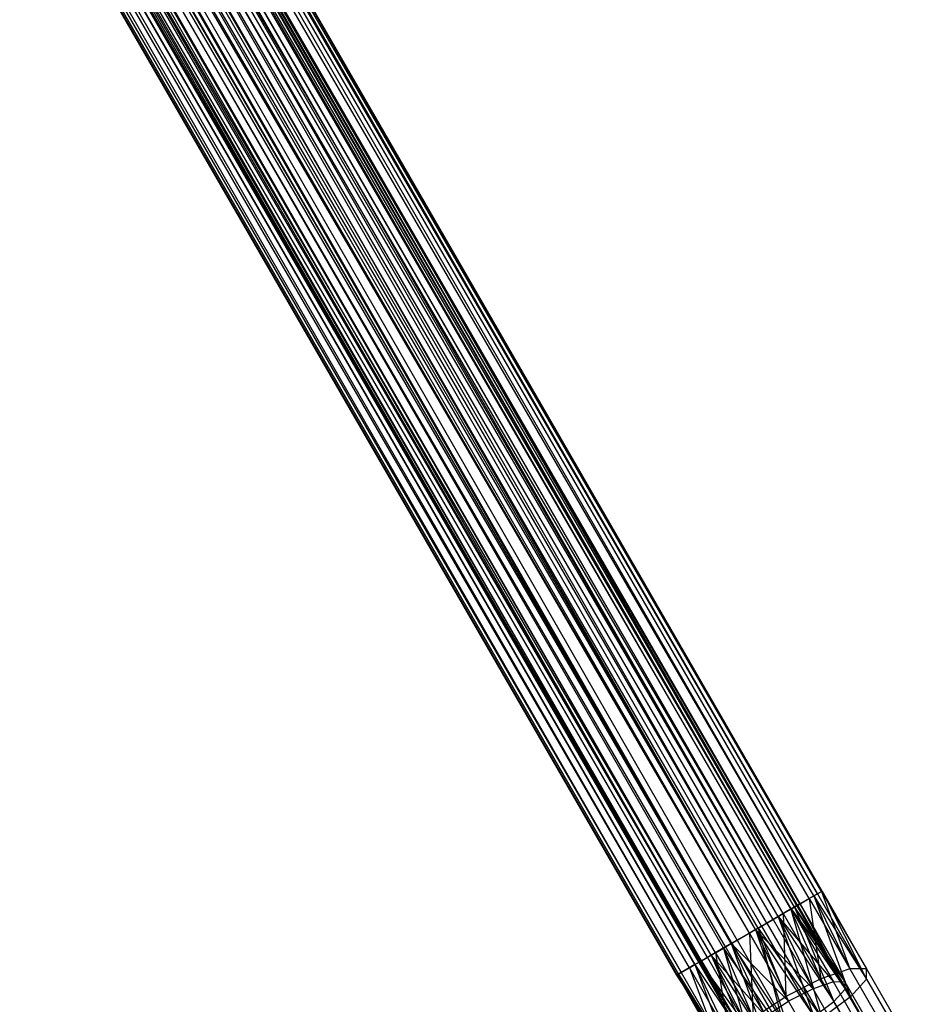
# Model space of a CAD drawing. Extents: x 0.4 to 40.3, y 0.4 to 40.3.
# Tile 128 of 243: x 27.9 to 30, y 4.2 to 6.5. Entities that reach past the tile are written whole.
import ezdxf

# ---------------------------------------------------------------- set-up
doc = ezdxf.new("R2010")
doc.units = 0
doc.header["$MEASUREMENT"] = 0
doc.layers.get('0').update_dxf_attribs({"color": 13, "linetype": 'CONTINUOUS'})

# ---------------------------------------------------------------- blocks, each defined once
blk = doc.blocks.new('ORTO-XII-B-11464-11465_ST0')
at = {"color": 0}
for p, q in [((29.7833, 4.4122, 0.878), (21.202, 19.2559, 0.8564)), ((29.7748, 4.4073, 0.8564), (21.202, 19.2559, 0.8564)), ((29.7833, 4.4122, 0.878), (21.202, 19.2559, 0.8564)), ((29.7748, 4.4073, 0.8564), (21.202, 19.2559, 0.8564)), ((29.7369, 4.3854, 0.8005), (21.202, 19.2559, 0.8564)), ((29.7369, 4.3854, 0.8005), (21.202, 19.2559, 0.8564)), ((29.7642, 4.4011, 1.0597), (21.202, 19.2559, 1.0393)), ((29.7748, 4.4073, 1.0393), (21.202, 19.2559, 1.0393)), ((29.7642, 4.4011, 1.0597), (21.202, 19.2559, 1.0393)), ((29.7748, 4.4073, 1.0393), (21.202, 19.2559, 1.0393)), ((29.7931, 4.4178, 0.9716), (21.202, 19.2559, 1.0393)), ((29.7931, 4.4178, 0.9716), (21.202, 19.2559, 1.0393)), ((21.2215, 19.2671, 0.9478), (29.7833, 4.4122, 0.878)), ((29.7931, 4.4178, 0.9716), (21.2215, 19.2671, 0.9478)), ((29.7931, 4.4178, 0.9716), (21.2215, 19.2671, 0.9478)), ((29.7943, 4.4185, 0.9478), (21.2215, 19.2671, 0.9478)), ((29.7943, 4.4185, 0.9478), (21.2215, 19.2671, 0.9478)), ((21.2215, 19.2671, 0.9478), (29.7833, 4.4122, 0.878)), ((21.1704, 19.2376, 0.9478), (29.7432, 4.389, 0.9478)), ((29.7295, 4.3811, 0.8838), (21.1704, 19.2376, 0.9478)), ((29.7295, 4.3811, 0.8838), (21.1704, 19.2376, 0.9478)), ((29.7354, 4.3845, 0.899), (21.1704, 19.2376, 0.9478)), ((29.7354, 4.3845, 0.899), (21.1704, 19.2376, 0.9478)), ((21.1704, 19.2376, 0.9478), (29.7432, 4.389, 0.9478)), ((29.7369, 4.3854, 0.8005), (21.1479, 19.2246, 0.7858)), ((29.7207, 4.376, 0.7858), (21.1479, 19.2246, 0.7858)), ((29.7369, 4.3854, 0.8005), (21.1479, 19.2246, 0.7858)), ((29.7207, 4.376, 0.7858), (21.1479, 19.2246, 0.7858)), ((29.6647, 4.3437, 0.7567), (21.1479, 19.2246, 0.7858)), ((29.6647, 4.3437, 0.7567), (21.1479, 19.2246, 0.7858)), ((29.7031, 4.3659, 1.1221), (21.1479, 19.2246, 1.1098)), ((29.7207, 4.376, 1.1098), (21.1479, 19.2246, 1.1098)), ((29.7031, 4.3659, 1.1221), (21.1479, 19.2246, 1.1098)), ((29.7207, 4.376, 1.1098), (21.1479, 19.2246, 1.1098)), ((29.7642, 4.4011, 1.0597), (21.1479, 19.2246, 1.1098)), ((29.7642, 4.4011, 1.0597), (21.1479, 19.2246, 1.1098)), ((29.7432, 4.389, 0.9478), (21.1567, 19.2297, 1.0119)), ((29.7423, 4.3885, 0.9644), (21.1567, 19.2297, 1.0119)), ((29.7432, 4.389, 0.9478), (21.1567, 19.2297, 1.0119)), ((29.7423, 4.3885, 0.9644), (21.1567, 19.2297, 1.0119)), ((29.7295, 4.3811, 1.0119), (21.1567, 19.2297, 1.0119)), ((29.7295, 4.3811, 1.0119), (21.1567, 19.2297, 1.0119)), ((29.6916, 4.3593, 0.8344), (21.1567, 19.2297, 0.8838)), ((29.703, 4.3658, 0.8447), (21.1567, 19.2297, 0.8838)), ((29.6916, 4.3593, 0.8344), (21.1567, 19.2297, 0.8838)), ((29.703, 4.3658, 0.8447), (21.1567, 19.2297, 0.8838)), ((29.7295, 4.3811, 0.8838), (21.1567, 19.2297, 0.8838)), ((29.7295, 4.3811, 0.8838), (21.1567, 19.2297, 0.8838)), ((29.7295, 4.3811, 1.0119), (21.1188, 19.2078, 1.0612)), ((29.7221, 4.3768, 1.0261), (21.1188, 19.2078, 1.0612)), ((29.7295, 4.3811, 1.0119), (21.1188, 19.2078, 1.0612)), ((29.7221, 4.3768, 1.0261), (21.1188, 19.2078, 1.0612)), ((29.6916, 4.3593, 1.0612), (21.1188, 19.2078, 1.0612)), ((29.6916, 4.3593, 1.0612), (21.1188, 19.2078, 1.0612)), ((29.6382, 4.3284, 0.811), (21.1188, 19.2078, 0.8344)), ((29.6524, 4.3366, 0.814), (21.1188, 19.2078, 0.8344)), ((29.6382, 4.3284, 0.811), (21.1188, 19.2078, 0.8344)), ((29.6524, 4.3366, 0.814), (21.1188, 19.2078, 0.8344)), ((29.6916, 4.3593, 0.8344), (21.1188, 19.2078, 0.8344)), ((29.6916, 4.3593, 0.8344), (21.1188, 19.2078, 0.8344)), ((29.6916, 4.3593, 1.0612), (21.0654, 19.177, 1.0846)), ((29.6793, 4.3521, 1.0698), (21.0654, 19.177, 1.0846)), ((29.6916, 4.3593, 1.0612), (21.0654, 19.177, 1.0846)), ((29.6793, 4.3521, 1.0698), (21.0654, 19.177, 1.0846)), ((29.6382, 4.3284, 1.0846), (21.0654, 19.177, 1.0846)), ((29.6382, 4.3284, 1.0846), (21.0654, 19.177, 1.0846)), ((29.5815, 4.2957, 0.819), (21.0654, 19.177, 0.811)), ((29.5953, 4.3036, 0.814), (21.0654, 19.177, 0.811)), ((29.5815, 4.2957, 0.819), (21.0654, 19.177, 0.811)), ((29.5953, 4.3036, 0.814), (21.0654, 19.177, 0.811)), ((29.6382, 4.3284, 0.811), (21.0654, 19.177, 0.811)), ((29.6382, 4.3284, 0.811), (21.0654, 19.177, 0.811)), ((29.6647, 4.3437, 0.7567), (21.0716, 19.1806, 0.7524)), ((29.6444, 4.332, 0.7524), (21.0716, 19.1806, 0.7524)), ((29.6647, 4.3437, 0.7567), (21.0716, 19.1806, 0.7524)), ((29.6444, 4.332, 0.7524), (21.0716, 19.1806, 0.7524)), ((29.5831, 4.2966, 0.7567), (21.0716, 19.1806, 0.7524)), ((29.5831, 4.2966, 0.7567), (21.0716, 19.1806, 0.7524)), ((29.6239, 4.3201, 1.1447), (21.0716, 19.1806, 1.1432)), ((29.6444, 4.332, 1.1432), (21.0716, 19.1806, 1.1432)), ((29.6239, 4.3201, 1.1447), (21.0716, 19.1806, 1.1432)), ((29.6444, 4.332, 1.1432), (21.0716, 19.1806, 1.1432)), ((29.7031, 4.3659, 1.1221), (21.0716, 19.1806, 1.1432)), ((29.7031, 4.3659, 1.1221), (21.0716, 19.1806, 1.1432)), ((29.6382, 4.3284, 1.0846), (21.0087, 19.1443, 1.0767)), ((29.6239, 4.3201, 1.0856), (21.0087, 19.1443, 1.0767)), ((29.6382, 4.3284, 1.0846), (21.0087, 19.1443, 1.0767)), ((29.6239, 4.3201, 1.0856), (21.0087, 19.1443, 1.0767)), ((29.5815, 4.2957, 1.0767), (21.0087, 19.1443, 1.0767)), ((29.5815, 4.2957, 1.0767), (21.0087, 19.1443, 1.0767)), ((29.5345, 4.2686, 0.8565), (21.0087, 19.1443, 0.819)), ((29.5447, 4.2744, 0.8447), (21.0087, 19.1443, 0.819)), ((29.5345, 4.2686, 0.8565), (21.0087, 19.1443, 0.819)), ((29.5447, 4.2744, 0.8447), (21.0087, 19.1443, 0.819)), ((29.5815, 4.2957, 0.819), (21.0087, 19.1443, 0.819)), ((29.5815, 4.2957, 0.819), (21.0087, 19.1443, 0.819)), ((29.5831, 4.2966, 0.7567), (20.9906, 19.1338, 0.7638)), ((29.5634, 4.2852, 0.7638), (20.9906, 19.1338, 0.7638)), ((29.5831, 4.2966, 0.7567), (20.9906, 19.1338, 0.7638)), ((29.5634, 4.2852, 0.7638), (20.9906, 19.1338, 0.7638)), ((29.5108, 4.2549, 0.8005), (20.9906, 19.1338, 0.7638)), ((29.5108, 4.2549, 0.8005), (20.9906, 19.1338, 0.7638)), ((29.5446, 4.2744, 1.1221), (20.9906, 19.1338, 1.1319)), ((29.5634, 4.2852, 1.1319), (20.9906, 19.1338, 1.1319)), ((29.5446, 4.2744, 1.1221), (20.9906, 19.1338, 1.1319)), ((29.5634, 4.2852, 1.1319), (20.9906, 19.1338, 1.1319)), ((29.6239, 4.3201, 1.1447), (20.9906, 19.1338, 1.1319)), ((29.6239, 4.3201, 1.1447), (20.9906, 19.1338, 1.1319)), ((29.5108, 4.2549, 0.8005), (20.9234, 19.095, 0.8173)), ((20.9234, 19.095, 0.8173), (29.4645, 4.2281, 0.878)), ((20.9234, 19.095, 0.8173), (29.4645, 4.2281, 0.878)), ((20.9234, 19.095, 0.8173), (29.4963, 4.2465, 0.8173)), ((20.9234, 19.095, 0.8173), (29.4963, 4.2465, 0.8173)), ((29.5108, 4.2549, 0.8005), (20.9234, 19.095, 0.8173)), ((29.4836, 4.2391, 1.0597), (20.9234, 19.095, 1.0784)), ((29.4963, 4.2465, 1.0784), (20.9234, 19.095, 1.0784)), ((29.4836, 4.2391, 1.0597), (20.9234, 19.095, 1.0784)), ((29.4963, 4.2465, 1.0784), (20.9234, 19.095, 1.0784)), ((29.5446, 4.2744, 1.1221), (20.9234, 19.095, 1.0784)), ((29.5446, 4.2744, 1.1221), (20.9234, 19.095, 1.0784)), ((29.508, 4.2532, 0.9808), (20.9317, 19.0998, 0.9478)), ((29.508, 4.2532, 0.9808), (20.9317, 19.0998, 0.9478)), ((29.5054, 4.2517, 0.9644), (20.9317, 19.0998, 0.9478)), ((29.5054, 4.2517, 0.9644), (20.9317, 19.0998, 0.9478)), ((29.5345, 4.2686, 1.0392), (20.9352, 19.1018, 0.9808)), ((29.5257, 4.2634, 1.0261), (20.9352, 19.1018, 0.9808)), ((29.5345, 4.2686, 1.0392), (20.9352, 19.1018, 0.9808)), ((29.5257, 4.2634, 1.0261), (20.9352, 19.1018, 0.9808)), ((29.508, 4.2532, 0.9808), (20.9352, 19.1018, 0.9808)), ((29.508, 4.2532, 0.9808), (20.9352, 19.1018, 0.9808)), ((29.5054, 4.2517, 0.9644), (20.9352, 19.1018, 0.9149)), ((29.5054, 4.2517, 0.9644), (20.9352, 19.1018, 0.9149)), ((29.508, 4.2532, 0.9149), (20.9352, 19.1018, 0.9149)), ((29.508, 4.2532, 0.9149), (20.9352, 19.1018, 0.9149)), ((29.5815, 4.2957, 1.0767), (20.9617, 19.1171, 1.0392)), ((29.5684, 4.2881, 1.0698), (20.9617, 19.1171, 1.0392)), ((29.5815, 4.2957, 1.0767), (20.9617, 19.1171, 1.0392)), ((29.5684, 4.2881, 1.0698), (20.9617, 19.1171, 1.0392)), ((29.5345, 4.2686, 1.0392), (20.9617, 19.1171, 1.0392)), ((29.5345, 4.2686, 1.0392), (20.9617, 19.1171, 1.0392)), ((29.508, 4.2532, 0.9149), (20.9617, 19.1171, 0.8565)), ((29.5123, 4.2557, 0.899), (20.9617, 19.1171, 0.8565)), ((29.508, 4.2532, 0.9149), (20.9617, 19.1171, 0.8565)), ((29.5123, 4.2557, 0.899), (20.9617, 19.1171, 0.8565)), ((29.5345, 4.2686, 0.8565), (20.9617, 19.1171, 0.8565)), ((29.5345, 4.2686, 0.8565), (20.9617, 19.1171, 0.8565)), ((29.4546, 4.2224, 0.9716), (20.8855, 19.0731, 0.9949)), ((20.8855, 19.0731, 0.9949), (29.4534, 4.2217, 0.9478)), ((20.8855, 19.0731, 0.9949), (29.4534, 4.2217, 0.9478)), ((20.8855, 19.0731, 0.9007), (29.4583, 4.2246, 0.9007)), ((20.8855, 19.0731, 0.9007), (29.4583, 4.2246, 0.9007)), ((20.8855, 19.0731, 0.9007), (29.4645, 4.2281, 0.878)), ((20.8855, 19.0731, 0.9007), (29.4645, 4.2281, 0.878)), ((29.4583, 4.2246, 0.9949), (20.8855, 19.0731, 0.9949)), ((29.4546, 4.2224, 0.9716), (20.8855, 19.0731, 0.9949)), ((29.4583, 4.2246, 0.9949), (20.8855, 19.0731, 0.9949)), ((29.4836, 4.2391, 1.0597), (20.8855, 19.0731, 0.9949)), ((29.4836, 4.2391, 1.0597), (20.8855, 19.0731, 0.9949)), ((20.8805, 19.0703, 0.9478), (29.4534, 4.2217, 0.9478)), ((20.8805, 19.0703, 0.9478), (29.4534, 4.2217, 0.9478)), ((29.7207, 4.376, 1.1098), (29.7642, 4.4011, 1.0597)), ((29.7207, 4.376, 1.1098), (29.7642, 4.4011, 1.0597)), ((29.7748, 4.4073, 0.8564), (29.7369, 4.3854, 0.8005)), ((29.7748, 4.4073, 0.8564), (29.7369, 4.3854, 0.8005)), ((29.7642, 4.4011, 1.0597), (29.7748, 4.4073, 1.0393)), ((29.7642, 4.4011, 1.0597), (29.7748, 4.4073, 1.0393)), ((29.7642, 4.4011, 1.0597), (29.859, 4.2368, 1.081)), ((29.7642, 4.4011, 1.0597), (29.859, 4.2368, 1.081)), ((29.7642, 4.4011, 1.0597), (29.791, 4.2136, 1.142)), ((29.7642, 4.4011, 1.0597), (29.791, 4.2136, 1.142)), ((29.7748, 4.4073, 1.0393), (29.7931, 4.4178, 0.9716)), ((29.7748, 4.4073, 1.0393), (29.7931, 4.4178, 0.9716)), ((29.7833, 4.4122, 0.878), (29.7748, 4.4073, 0.8564)), ((29.7833, 4.4122, 0.878), (29.7748, 4.4073, 0.8564)), ((29.859, 4.2368, 1.081), (29.7748, 4.4073, 1.0393)), ((29.7748, 4.4073, 0.8564), (29.8606, 4.1711, 0.8284)), ((29.7748, 4.4073, 0.8564), (29.8606, 4.1711, 0.8284)), ((29.7748, 4.4073, 0.8564), (29.8983, 4.2128, 0.904)), ((29.7748, 4.4073, 0.8564), (29.8983, 4.2128, 0.904)), ((29.859, 4.2368, 1.081), (29.7748, 4.4073, 1.0393)), ((29.7943, 4.4185, 0.9478), (29.7833, 4.4122, 0.878)), ((29.7943, 4.4185, 0.9478), (29.7833, 4.4122, 0.878)), ((29.7833, 4.4122, 0.878), (29.8983, 4.2128, 0.904)), ((29.7833, 4.4122, 0.878), (29.8983, 4.2128, 0.904)), ((29.7931, 4.4178, 0.9716), (29.7943, 4.4185, 0.9478)), ((29.7931, 4.4178, 0.9716), (29.7943, 4.4185, 0.9478)), ((29.7931, 4.4178, 0.9716), (29.8978, 4.2365, 0.9952)), ((29.7931, 4.4178, 0.9716), (29.8978, 4.2365, 0.9952)), ((29.7931, 4.4178, 0.9716), (29.859, 4.2368, 1.081)), ((29.7931, 4.4178, 0.9716), (29.859, 4.2368, 1.081)), ((29.7943, 4.4185, 0.9478), (29.8983, 4.2128, 0.904)), ((29.7943, 4.4185, 0.9478), (29.8983, 4.2128, 0.904)), ((29.7943, 4.4185, 0.9478), (29.8978, 4.2365, 0.9952)), ((29.7943, 4.4185, 0.9478), (29.8978, 4.2365, 0.9952)), ((29.7221, 4.3768, 1.0261), (29.6916, 4.3593, 1.0612)), ((29.7221, 4.3768, 1.0261), (29.6916, 4.3593, 1.0612)), ((29.703, 4.3658, 0.8447), (29.7295, 4.3811, 0.8838)), ((29.703, 4.3658, 0.8447), (29.7295, 4.3811, 0.8838)), ((29.7369, 4.3854, 0.8005), (29.7207, 4.376, 0.7858)), ((29.7369, 4.3854, 0.8005), (29.7207, 4.376, 0.7858)), ((29.7295, 4.3811, 1.0119), (29.7221, 4.3768, 1.0261)), ((29.7295, 4.3811, 1.0119), (29.7221, 4.3768, 1.0261)), ((29.7221, 4.3768, 1.0261), (29.8207, 4.206, 1.0483)), ((29.7221, 4.3768, 1.0261), (29.8207, 4.206, 1.0483)), ((29.7221, 4.3768, 1.0261), (29.8478, 4.2058, 0.9882)), ((29.7221, 4.3768, 1.0261), (29.8478, 4.2058, 0.9882)), ((29.7423, 4.3885, 0.9644), (29.7295, 4.3811, 1.0119)), ((29.7423, 4.3885, 0.9644), (29.7295, 4.3811, 1.0119)), ((29.7295, 4.3811, 0.8838), (29.7354, 4.3845, 0.899)), ((29.7295, 4.3811, 0.8838), (29.7354, 4.3845, 0.899)), ((29.7295, 4.3811, 1.0119), (29.8478, 4.2058, 0.9882)), ((29.7295, 4.3811, 1.0119), (29.8478, 4.2058, 0.9882)), ((29.7295, 4.3811, 0.8838), (29.8482, 4.1892, 0.9244)), ((29.7295, 4.3811, 0.8838), (29.8482, 4.1892, 0.9244)), ((29.7295, 4.3811, 0.8838), (29.8218, 4.1601, 0.8715)), ((29.7295, 4.3811, 0.8838), (29.8218, 4.1601, 0.8715)), ((29.7354, 4.3845, 0.899), (29.7432, 4.389, 0.9478)), ((29.7354, 4.3845, 0.899), (29.7432, 4.389, 0.9478)), ((29.7354, 4.3845, 0.899), (29.8482, 4.1892, 0.9244)), ((29.7354, 4.3845, 0.899), (29.8482, 4.1892, 0.9244)), ((29.7369, 4.3854, 0.8005), (29.8606, 4.1711, 0.8284)), ((29.7369, 4.3854, 0.8005), (29.8606, 4.1711, 0.8284)), ((29.7432, 4.389, 0.9478), (29.7423, 4.3885, 0.9644)), ((29.7432, 4.389, 0.9478), (29.7423, 4.3885, 0.9644)), ((29.7423, 4.3885, 0.9644), (29.8478, 4.2058, 0.9882)), ((29.7423, 4.3885, 0.9644), (29.8478, 4.2058, 0.9882)), ((29.7432, 4.389, 0.9478), (29.8478, 4.2058, 0.9882)), ((29.7432, 4.389, 0.9478), (29.8478, 4.2058, 0.9882)), ((29.7432, 4.389, 0.9478), (29.8482, 4.1892, 0.9244)), ((29.7432, 4.389, 0.9478), (29.8482, 4.1892, 0.9244)), ((29.6444, 4.332, 1.1432), (29.7031, 4.3659, 1.1221)), ((29.6444, 4.332, 1.1432), (29.7031, 4.3659, 1.1221)), ((29.6524, 4.3366, 0.814), (29.6916, 4.3593, 0.8344)), ((29.6524, 4.3366, 0.814), (29.6916, 4.3593, 0.8344)), ((29.7207, 4.376, 0.7858), (29.6647, 4.3437, 0.7567)), ((29.7207, 4.376, 0.7858), (29.6647, 4.3437, 0.7567)), ((29.6916, 4.3593, 1.0612), (29.6793, 4.3521, 1.0698)), ((29.6916, 4.3593, 1.0612), (29.6793, 4.3521, 1.0698)), ((29.6916, 4.3593, 0.8344), (29.703, 4.3658, 0.8447)), ((29.6916, 4.3593, 0.8344), (29.703, 4.3658, 0.8447)), ((29.6916, 4.3593, 1.0612), (29.7731, 4.1898, 1.091)), ((29.6916, 4.3593, 1.0612), (29.7731, 4.1898, 1.091)), ((29.6916, 4.3593, 1.0612), (29.8207, 4.206, 1.0483)), ((29.6916, 4.3593, 1.0612), (29.8207, 4.206, 1.0483)), ((29.6916, 4.3593, 0.8344), (29.8218, 4.1601, 0.8715)), ((29.6916, 4.3593, 0.8344), (29.8218, 4.1601, 0.8715)), ((29.6916, 4.3593, 0.8344), (29.7746, 4.1249, 0.8416)), ((29.6916, 4.3593, 0.8344), (29.7746, 4.1249, 0.8416)), ((29.703, 4.3658, 0.8447), (29.8218, 4.1601, 0.8715)), ((29.703, 4.3658, 0.8447), (29.8218, 4.1601, 0.8715)), ((29.7031, 4.3659, 1.1221), (29.7207, 4.376, 1.1098)), ((29.7031, 4.3659, 1.1221), (29.7207, 4.376, 1.1098)), ((29.7031, 4.3659, 1.1221), (29.791, 4.2136, 1.142)), ((29.7031, 4.3659, 1.1221), (29.791, 4.2136, 1.142)), ((29.7031, 4.3659, 1.1221), (29.7093, 4.1722, 1.1639)), ((29.7031, 4.3659, 1.1221), (29.7093, 4.1722, 1.1639)), ((29.791, 4.2136, 1.142), (29.7207, 4.376, 1.1098)), ((29.7207, 4.376, 0.7858), (29.7932, 4.121, 0.7857)), ((29.7207, 4.376, 0.7858), (29.7932, 4.121, 0.7857)), ((29.7207, 4.376, 0.7858), (29.8606, 4.1711, 0.8284)), ((29.7207, 4.376, 0.7858), (29.8606, 4.1711, 0.8284)), ((29.791, 4.2136, 1.142), (29.7207, 4.376, 1.1098)), ((29.6444, 4.332, 0.7524), (29.5831, 4.2966, 0.7567)), ((29.6444, 4.332, 0.7524), (29.5831, 4.2966, 0.7567)), ((29.6239, 4.3201, 1.1447), (29.6444, 4.332, 1.1432)), ((29.6239, 4.3201, 1.1447), (29.6444, 4.332, 1.1432)), ((29.6793, 4.3521, 1.0698), (29.6382, 4.3284, 1.0846)), ((29.6793, 4.3521, 1.0698), (29.6382, 4.3284, 1.0846)), ((29.6382, 4.3284, 0.811), (29.6524, 4.3366, 0.814)), ((29.6382, 4.3284, 0.811), (29.6524, 4.3366, 0.814)), ((29.6647, 4.3437, 0.7567), (29.6444, 4.332, 0.7524)), ((29.6647, 4.3437, 0.7567), (29.6444, 4.332, 0.7524)), ((29.7093, 4.1722, 1.1639), (29.6444, 4.332, 1.1432)), ((29.6444, 4.332, 0.7524), (29.7116, 4.0739, 0.7857)), ((29.6444, 4.332, 0.7524), (29.7116, 4.0739, 0.7857)), ((29.6444, 4.332, 0.7524), (29.7932, 4.121, 0.7857)), ((29.6444, 4.332, 0.7524), (29.7932, 4.121, 0.7857)), ((29.7093, 4.1722, 1.1639), (29.6444, 4.332, 1.1432)), ((29.6524, 4.3366, 0.814), (29.7746, 4.1249, 0.8416)), ((29.6524, 4.3366, 0.814), (29.7746, 4.1249, 0.8416)), ((29.6647, 4.3437, 0.7567), (29.7932, 4.121, 0.7857)), ((29.6647, 4.3437, 0.7567), (29.7932, 4.121, 0.7857)), ((29.6793, 4.3521, 1.0698), (29.7731, 4.1898, 1.091)), ((29.6793, 4.3521, 1.0698), (29.7731, 4.1898, 1.091)), ((29.5634, 4.2852, 1.1319), (29.6239, 4.3201, 1.1447)), ((29.5634, 4.2852, 1.1319), (29.6239, 4.3201, 1.1447)), ((29.6239, 4.3201, 1.0856), (29.5815, 4.2957, 1.0767)), ((29.6239, 4.3201, 1.0856), (29.5815, 4.2957, 1.0767)), ((29.5953, 4.3036, 0.814), (29.6382, 4.3284, 0.811)), ((29.5953, 4.3036, 0.814), (29.6382, 4.3284, 0.811)), ((29.6382, 4.3284, 1.0846), (29.6239, 4.3201, 1.0856)), ((29.6382, 4.3284, 1.0846), (29.6239, 4.3201, 1.0856)), ((29.6239, 4.3201, 1.1447), (29.7093, 4.1722, 1.1639)), ((29.6239, 4.3201, 1.1447), (29.7093, 4.1722, 1.1639)), ((29.6239, 4.3201, 1.1447), (29.6326, 4.1221, 1.142)), ((29.6239, 4.3201, 1.1447), (29.6326, 4.1221, 1.142)), ((29.7158, 4.1608, 1.1064), (29.6239, 4.3201, 1.0856)), ((29.7158, 4.1608, 1.1064), (29.6239, 4.3201, 1.0856)), ((29.6382, 4.3284, 1.0846), (29.7158, 4.1608, 1.1064)), ((29.6382, 4.3284, 1.0846), (29.7158, 4.1608, 1.1064)), ((29.6382, 4.3284, 1.0846), (29.7731, 4.1898, 1.091)), ((29.6382, 4.3284, 1.0846), (29.7731, 4.1898, 1.091)), ((29.6382, 4.3284, 0.811), (29.7746, 4.1249, 0.8416)), ((29.6382, 4.3284, 0.811), (29.7746, 4.1249, 0.8416)), ((29.6382, 4.3284, 0.811), (29.7175, 4.092, 0.8416)), ((29.6382, 4.3284, 0.811), (29.7175, 4.092, 0.8416)), ((29.5634, 4.2852, 0.7638), (29.5108, 4.2549, 0.8005)), ((29.5634, 4.2852, 0.7638), (29.5108, 4.2549, 0.8005)), ((29.5684, 4.2881, 1.0698), (29.5345, 4.2686, 1.0392)), ((29.5684, 4.2881, 1.0698), (29.5345, 4.2686, 1.0392)), ((29.5446, 4.2744, 1.1221), (29.5634, 4.2852, 1.1319)), ((29.5446, 4.2744, 1.1221), (29.5634, 4.2852, 1.1319)), ((29.5447, 4.2744, 0.8447), (29.5815, 4.2957, 0.819)), ((29.5447, 4.2744, 0.8447), (29.5815, 4.2957, 0.819)), ((29.5831, 4.2966, 0.7567), (29.5634, 4.2852, 0.7638)), ((29.5831, 4.2966, 0.7567), (29.5634, 4.2852, 0.7638)), ((29.5634, 4.2852, 1.1319), (29.6326, 4.1221, 1.142)), ((29.5634, 4.2852, 1.1319), (29.6326, 4.1221, 1.142)), ((29.5634, 4.2852, 0.7638), (29.6345, 4.0406, 0.8284)), ((29.5634, 4.2852, 0.7638), (29.6345, 4.0406, 0.8284)), ((29.5634, 4.2852, 0.7638), (29.7116, 4.0739, 0.7857)), ((29.5634, 4.2852, 0.7638), (29.7116, 4.0739, 0.7857)), ((29.5815, 4.2957, 1.0767), (29.5684, 4.2881, 1.0698)), ((29.5815, 4.2957, 1.0767), (29.5684, 4.2881, 1.0698)), ((29.5684, 4.2881, 1.0698), (29.6621, 4.1257, 1.091)), ((29.5684, 4.2881, 1.0698), (29.6621, 4.1257, 1.091)), ((29.5815, 4.2957, 0.819), (29.5953, 4.3036, 0.814)), ((29.5815, 4.2957, 0.819), (29.5953, 4.3036, 0.814)), ((29.5815, 4.2957, 0.819), (29.7175, 4.092, 0.8416)), ((29.5815, 4.2957, 0.819), (29.7175, 4.092, 0.8416)), ((29.5815, 4.2957, 0.819), (29.6635, 4.0687, 0.8715)), ((29.5815, 4.2957, 0.819), (29.6635, 4.0687, 0.8715)), ((29.5815, 4.2957, 1.0767), (29.6621, 4.1257, 1.091)), ((29.5815, 4.2957, 1.0767), (29.6621, 4.1257, 1.091)), ((29.5815, 4.2957, 1.0767), (29.7158, 4.1608, 1.1064)), ((29.5815, 4.2957, 1.0767), (29.7158, 4.1608, 1.1064)), ((29.5831, 4.2966, 0.7567), (29.7116, 4.0739, 0.7857)), ((29.5831, 4.2966, 0.7567), (29.7116, 4.0739, 0.7857)), ((29.5953, 4.3036, 0.814), (29.7175, 4.092, 0.8416)), ((29.5953, 4.3036, 0.814), (29.7175, 4.092, 0.8416)), ((29.4963, 4.2465, 1.0784), (29.5446, 4.2744, 1.1221)), ((29.4963, 4.2465, 1.0784), (29.5446, 4.2744, 1.1221)), ((29.5257, 4.2634, 1.0261), (29.508, 4.2532, 0.9808)), ((29.5257, 4.2634, 1.0261), (29.508, 4.2532, 0.9808)), ((29.5123, 4.2557, 0.899), (29.5345, 4.2686, 0.8565)), ((29.5123, 4.2557, 0.899), (29.5345, 4.2686, 0.8565)), ((29.5345, 4.2686, 1.0392), (29.5257, 4.2634, 1.0261)), ((29.5345, 4.2686, 1.0392), (29.5257, 4.2634, 1.0261)), ((29.5257, 4.2634, 1.0261), (29.6243, 4.0926, 1.0483)), ((29.5257, 4.2634, 1.0261), (29.6243, 4.0926, 1.0483)), ((29.5345, 4.2686, 0.8565), (29.5447, 4.2744, 0.8447)), ((29.5345, 4.2686, 0.8565), (29.5447, 4.2744, 0.8447)), ((29.5345, 4.2686, 0.8565), (29.6635, 4.0687, 0.8715)), ((29.5345, 4.2686, 0.8565), (29.6635, 4.0687, 0.8715)), ((29.5345, 4.2686, 0.8565), (29.625, 4.0604, 0.9244)), ((29.5345, 4.2686, 0.8565), (29.625, 4.0604, 0.9244)), ((29.5345, 4.2686, 1.0392), (29.6243, 4.0926, 1.0483)), ((29.5345, 4.2686, 1.0392), (29.6243, 4.0926, 1.0483)), ((29.5345, 4.2686, 1.0392), (29.6621, 4.1257, 1.091)), ((29.5345, 4.2686, 1.0392), (29.6621, 4.1257, 1.091)), ((29.5446, 4.2744, 1.1221), (29.6326, 4.1221, 1.142)), ((29.5446, 4.2744, 1.1221), (29.6326, 4.1221, 1.142)), ((29.5446, 4.2744, 1.1221), (29.5784, 4.0748, 1.081)), ((29.5446, 4.2744, 1.1221), (29.5784, 4.0748, 1.081)), ((29.5447, 4.2744, 0.8447), (29.6635, 4.0687, 0.8715)), ((29.5447, 4.2744, 0.8447), (29.6635, 4.0687, 0.8715)), ((29.4583, 4.2246, 0.9949), (29.4836, 4.2391, 1.0597)), ((29.4583, 4.2246, 0.9949), (29.4836, 4.2391, 1.0597)), ((29.4963, 4.2465, 0.8173), (29.4645, 4.2281, 0.878)), ((29.4963, 4.2465, 0.8173), (29.4645, 4.2281, 0.878)), ((29.4836, 4.2391, 1.0597), (29.4963, 4.2465, 1.0784)), ((29.4836, 4.2391, 1.0597), (29.4963, 4.2465, 1.0784)), ((29.4836, 4.2391, 1.0597), (29.5784, 4.0748, 1.081)), ((29.4836, 4.2391, 1.0597), (29.5784, 4.0748, 1.081)), ((29.4836, 4.2391, 1.0597), (29.5593, 4.0411, 0.9952)), ((29.4836, 4.2391, 1.0597), (29.5593, 4.0411, 0.9952)), ((29.5108, 4.2549, 0.8005), (29.4963, 4.2465, 0.8173)), ((29.5108, 4.2549, 0.8005), (29.4963, 4.2465, 0.8173)), ((29.4963, 4.2465, 1.0784), (29.5784, 4.0748, 1.081)), ((29.4963, 4.2465, 1.0784), (29.5784, 4.0748, 1.081)), ((29.4963, 4.2465, 0.8173), (29.5795, 4.0288, 0.904)), ((29.4963, 4.2465, 0.8173), (29.5795, 4.0288, 0.904)), ((29.4963, 4.2465, 0.8173), (29.6345, 4.0406, 0.8284)), ((29.4963, 4.2465, 0.8173), (29.6345, 4.0406, 0.8284)), ((29.508, 4.2532, 0.9808), (29.5054, 4.2517, 0.9644)), ((29.5054, 4.2517, 0.9644), (29.508, 4.2532, 0.9149)), ((29.5054, 4.2517, 0.9644), (29.508, 4.2532, 0.9149)), ((29.508, 4.2532, 0.9808), (29.5054, 4.2517, 0.9644)), ((29.5054, 4.2517, 0.9644), (29.6109, 4.069, 0.9882)), ((29.5054, 4.2517, 0.9644), (29.6109, 4.069, 0.9882)), ((29.508, 4.2532, 0.9149), (29.5123, 4.2557, 0.899)), ((29.508, 4.2532, 0.9149), (29.5123, 4.2557, 0.899)), ((29.508, 4.2532, 0.9149), (29.625, 4.0604, 0.9244)), ((29.508, 4.2532, 0.9149), (29.625, 4.0604, 0.9244)), ((29.508, 4.2532, 0.9149), (29.6109, 4.069, 0.9882)), ((29.508, 4.2532, 0.9149), (29.6109, 4.069, 0.9882)), ((29.508, 4.2532, 0.9808), (29.6109, 4.069, 0.9882)), ((29.508, 4.2532, 0.9808), (29.6109, 4.069, 0.9882)), ((29.508, 4.2532, 0.9808), (29.6243, 4.0926, 1.0483)), ((29.508, 4.2532, 0.9808), (29.6243, 4.0926, 1.0483)), ((29.5108, 4.2549, 0.8005), (29.6345, 4.0406, 0.8284)), ((29.5108, 4.2549, 0.8005), (29.6345, 4.0406, 0.8284)), ((29.5123, 4.2557, 0.899), (29.625, 4.0604, 0.9244)), ((29.5123, 4.2557, 0.899), (29.625, 4.0604, 0.9244)), ((29.4583, 4.2246, 0.9007), (29.4534, 4.2217, 0.9478)), ((29.4583, 4.2246, 0.9007), (29.4534, 4.2217, 0.9478)), ((29.4534, 4.2217, 0.9478), (29.4546, 4.2224, 0.9716)), ((29.4534, 4.2217, 0.9478), (29.4546, 4.2224, 0.9716)), ((29.4534, 4.2217, 0.9478), (29.5795, 4.0288, 0.904)), ((29.4534, 4.2217, 0.9478), (29.5795, 4.0288, 0.904)), ((29.4546, 4.2224, 0.9716), (29.4583, 4.2246, 0.9949)), ((29.4546, 4.2224, 0.9716), (29.4583, 4.2246, 0.9949)), ((29.4546, 4.2224, 0.9716), (29.5593, 4.0411, 0.9952)), ((29.4546, 4.2224, 0.9716), (29.5593, 4.0411, 0.9952)), ((29.4546, 4.2224, 0.9716), (29.5795, 4.0288, 0.904)), ((29.4546, 4.2224, 0.9716), (29.5795, 4.0288, 0.904)), ((29.4645, 4.2281, 0.878), (29.4583, 4.2246, 0.9007)), ((29.4645, 4.2281, 0.878), (29.4583, 4.2246, 0.9007)), ((29.4583, 4.2246, 0.9949), (29.5593, 4.0411, 0.9952)), ((29.4583, 4.2246, 0.9949), (29.5593, 4.0411, 0.9952)), ((29.4583, 4.2246, 0.9007), (29.5795, 4.0288, 0.904)), ((29.4583, 4.2246, 0.9007), (29.5795, 4.0288, 0.904)), ((29.4645, 4.2281, 0.878), (29.5795, 4.0288, 0.904)), ((29.4645, 4.2281, 0.878), (29.5795, 4.0288, 0.904)), ((29.859, 4.2368, 1.081), (29.791, 4.2136, 1.142)), ((29.859, 4.2368, 1.081), (29.791, 4.2136, 1.142)), ((29.8978, 4.2365, 0.9952), (29.859, 4.2368, 1.081)), ((29.859, 4.2368, 1.081), (29.9492, 4.0807, 1.1441)), ((29.8978, 4.2365, 0.9952), (29.859, 4.2368, 1.081)), ((29.859, 4.2368, 1.081), (29.9492, 4.0807, 1.1441)), ((29.8983, 4.2128, 0.904), (29.8978, 4.2365, 0.9952)), ((29.8978, 4.2365, 0.9952), (29.9972, 4.0643, 1.0647)), ((29.8983, 4.2128, 0.904), (29.8978, 4.2365, 0.9952)), ((29.8978, 4.2365, 0.9952), (29.9972, 4.0643, 1.0647)), ((29.791, 4.2136, 1.142), (29.7093, 4.1722, 1.1639)), ((29.791, 4.2136, 1.142), (29.7093, 4.1722, 1.1639)), ((29.8207, 4.206, 1.0483), (29.7731, 4.1898, 1.091)), ((29.8207, 4.206, 1.0483), (29.7731, 4.1898, 1.091)), ((29.791, 4.2136, 1.142), (29.8745, 4.0689, 1.2004)), ((29.791, 4.2136, 1.142), (29.8745, 4.0689, 1.2004)), ((29.8478, 4.2058, 0.9882), (29.8207, 4.206, 1.0483)), ((29.9143, 4.0438, 1.1139), (29.8207, 4.206, 1.0483)), ((29.8478, 4.2058, 0.9882), (29.8207, 4.206, 1.0483)), ((29.9143, 4.0438, 1.1139), (29.8207, 4.206, 1.0483)), ((29.8482, 4.1892, 0.9244), (29.8478, 4.2058, 0.9882)), ((29.948, 4.0323, 1.0583), (29.8478, 4.2058, 0.9882)), ((29.8482, 4.1892, 0.9244), (29.8478, 4.2058, 0.9882)), ((29.948, 4.0323, 1.0583), (29.8478, 4.2058, 0.9882)), ((29.8606, 4.1711, 0.8284), (29.8983, 4.2128, 0.904)), ((29.8606, 4.1711, 0.8284), (29.8983, 4.2128, 0.904)), ((29.8983, 4.2128, 0.904), (30.0077, 4.0235, 0.9805)), ((29.8983, 4.2128, 0.904), (30.0077, 4.0235, 0.9805)), ((29.6326, 4.1221, 1.142), (29.7093, 4.1722, 1.1639)), ((29.6326, 4.1221, 1.142), (29.7093, 4.1722, 1.1639)), ((29.7904, 4.0316, 1.2207), (29.7093, 4.1722, 1.1639)), ((29.7904, 4.0316, 1.2207), (29.7093, 4.1722, 1.1639)), ((29.7731, 4.1898, 1.091), (29.7158, 4.1608, 1.1064)), ((29.7731, 4.1898, 1.091), (29.7158, 4.1608, 1.1064)), ((29.8621, 4.0355, 1.1533), (29.7731, 4.1898, 1.091)), ((29.8621, 4.0355, 1.1533), (29.7731, 4.1898, 1.091)), ((29.8606, 4.1711, 0.8284), (29.7932, 4.121, 0.7857)), ((29.8606, 4.1711, 0.8284), (29.7932, 4.121, 0.7857)), ((29.8218, 4.1601, 0.8715), (29.8482, 4.1892, 0.9244)), ((29.8218, 4.1601, 0.8715), (29.8482, 4.1892, 0.9244)), ((29.9553, 4.0037, 0.9993), (29.8482, 4.1892, 0.9244)), ((29.9553, 4.0037, 0.9993), (29.8482, 4.1892, 0.9244)), ((29.8606, 4.1711, 0.8284), (29.9781, 3.9676, 0.9106)), ((29.8606, 4.1711, 0.8284), (29.9781, 3.9676, 0.9106)), ((29.6621, 4.1257, 1.091), (29.7158, 4.1608, 1.1064)), ((29.6621, 4.1257, 1.091), (29.7158, 4.1608, 1.1064)), ((29.8032, 4.0095, 1.1675), (29.7158, 4.1608, 1.1064)), ((29.8032, 4.0095, 1.1675), (29.7158, 4.1608, 1.1064)), ((29.7746, 4.1249, 0.8416), (29.8218, 4.1601, 0.8715)), ((29.7746, 4.1249, 0.8416), (29.8218, 4.1601, 0.8715)), ((29.9346, 3.9646, 0.9504), (29.8218, 4.1601, 0.8715)), ((29.9346, 3.9646, 0.9504), (29.8218, 4.1601, 0.8715))]:
    blk.add_line(p, q, dxfattribs=at)

msp = doc.modelspace()

# ---------------------------------------------------------------- block references
at = {"color": 0}
msp.add_blockref('ORTO-XII-B-11464-11465_ST0', (0, 0), dxfattribs=at)

doc.saveas('drawing.dxf')
